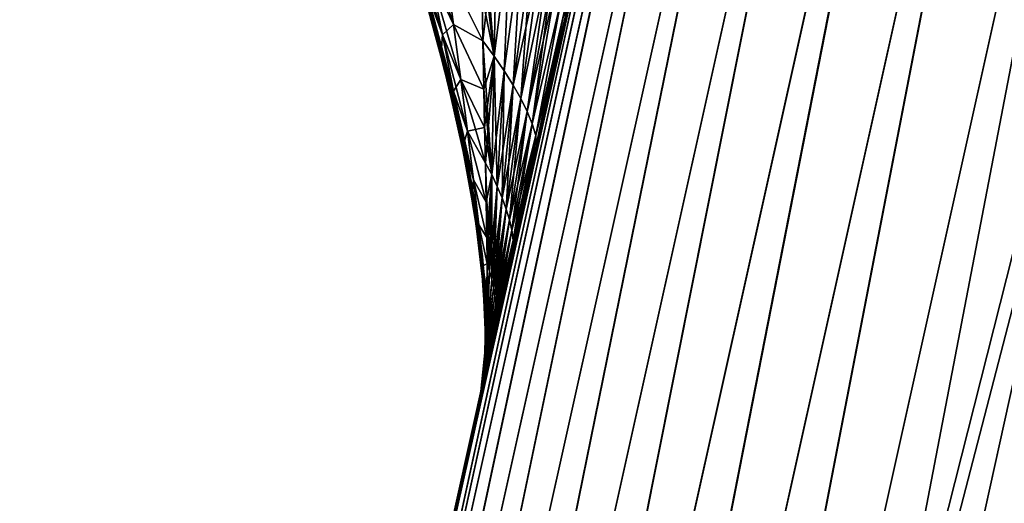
# Model space of a CAD drawing. Header units: metres. Extents: x 59 to 135, y -85 to 115.
# Tile 237 of 256: x 123.63 to 127.33, y 90.63 to 92.44. Entities that reach past the tile are written whole.
import ezdxf

# ---------------------------------------------------------------- set-up
doc = ezdxf.new("R2010")
doc.units = ezdxf.units.M
doc.layers.add('solid_20_404_502_XXX', color=7, linetype='CONTINUOUS')

msp = doc.modelspace()

# ---------------------------------------------------------------- linework, layer by layer
at = {"layer": 'solid_20_404_502_XXX'}
for points in [[(126.605667, 95.820183, -11.622059), (123.947678, 83.0644, -13.922317), (123.763283, 83.051895, -13.585539)], [(126.487206, 95.79158, -11.258414), (126.605667, 95.820183, -11.622059), (123.763283, 83.051895, -13.585539)], [(126.789642, 95.829422, -11.95845), (124.191292, 83.058128, -14.219283), (123.947678, 83.0644, -13.922317)], [(126.605667, 95.820183, -11.622059), (126.789642, 95.829422, -11.95845), (123.947678, 83.0644, -13.922317)], [(126.789642, 95.829422, -11.95845), (127.032356, 95.818954, -12.255216), (124.191292, 83.058128, -14.219283)], [(127.032356, 95.818954, -12.255216), (124.48513, 83.033302, -14.465484), (124.191292, 83.058128, -14.219283)], [(127.032356, 95.818954, -12.255216), (127.32489, 95.789169, -12.501444), (124.48513, 83.033302, -14.465484)], [(126.487206, 95.79158, -11.258414), (123.64492, 83.021072, -13.221376), (126.438606, 95.74472, -10.880898)], [(126.487206, 95.79158, -11.258414), (123.763283, 83.051895, -13.585539), (123.64492, 83.021072, -13.221376)], [(127.32489, 95.789169, -12.501444), (124.818367, 82.990852, -14.651834), (124.48513, 83.033302, -14.465484)], [(127.32489, 95.789169, -12.501444), (127.656479, 95.741165, -12.68808), (124.818367, 82.990852, -14.651834)], [(123.64492, 83.021072, -13.221376), (126.001106, 93.843689, -11.172976), (126.438606, 95.74472, -10.880898)], [(123.75235, 83.000702, 13.593411), (126.593864, 95.769203, 11.629899), (126.475395, 95.740593, 11.266252)], [(123.75235, 83.000702, 13.593411), (123.936745, 83.013222, 13.93019), (126.593864, 95.769203, 11.629899)], [(123.936745, 83.013222, 13.93019), (126.77784, 95.77845, 11.966291), (126.593864, 95.769203, 11.629899)], [(123.936745, 83.013222, 13.93019), (124.180359, 83.006958, 14.227159), (126.77784, 95.77845, 11.966291)], [(124.180359, 83.006958, 14.227159), (127.020561, 95.768005, 12.263058), (126.77784, 95.77845, 11.966291)], [(124.180359, 83.006958, 14.227159), (124.474205, 82.982155, 14.473358), (127.020561, 95.768005, 12.263058)], [(124.474205, 82.982155, 14.473358), (127.313095, 95.738243, 12.509286), (127.020561, 95.768005, 12.263058)], [(123.63398, 82.969872, 13.229247), (126.475395, 95.740593, 11.266252), (126.426804, 95.693726, 10.888733)], [(123.63398, 82.969872, 13.229247), (123.75235, 83.000702, 13.593411), (126.475395, 95.740593, 11.266252)], [(124.474205, 82.982155, 14.473358), (124.807449, 82.939728, 14.659708), (127.313095, 95.738243, 12.509286)], [(124.807449, 82.939728, 14.659708), (127.644691, 95.690262, 12.695921), (127.313095, 95.738243, 12.509286)], [(127.656479, 95.741165, -12.68808), (125.178703, 82.932327, -14.77146), (124.818367, 82.990852, -14.651834)], [(127.656479, 95.741165, -12.68808), (128.014938, 95.676704, -12.808262), (125.178703, 82.932327, -14.77146)], [(123.63398, 82.969872, 13.229247), (126.426804, 95.693726, 10.888733), (126.001106, 93.843697, 11.172976)], [(124.807449, 82.939728, 14.659708), (125.167793, 82.881226, 14.779331), (127.644691, 95.690262, 12.695921)], [(125.167793, 82.881226, 14.779331), (128.003159, 95.625824, 12.8161), (127.644691, 95.690262, 12.695921)], [(128.014938, 95.676704, -12.808262), (128.387085, 95.598175, -12.857566), (125.178703, 82.932327, -14.77146)], [(125.167793, 82.881226, 14.779331), (125.541992, 82.809074, 14.827776), (128.003159, 95.625824, 12.8161)], [(125.178703, 82.932327, -14.77146), (128.387085, 95.598175, -12.857566), (127.792877, 93.010719, -13.256173)], [(128.003159, 95.625824, 12.8161), (125.541992, 82.809074, 14.827776), (127.792931, 93.010948, 13.256139)], [(123.63398, 82.969872, 13.229247), (126.001106, 93.843697, 11.172976), (124.367256, 86.538643, 12.295408)], [(123.64492, 83.021072, -13.221376), (124.367256, 86.538635, -12.29541), (126.001106, 93.843689, -11.172976)], [(125.554459, 91.879646, 4.873285), (124.367256, 86.538643, 12.295408), (126.001106, 93.843697, 11.172976)], [(125.963821, 93.680649, -8.002001), (126.001106, 93.843689, -11.172976), (124.367256, 86.538635, -12.29541)], [(125.574707, 91.969208, 5.10921), (125.554459, 91.879646, 4.873285), (126.001106, 93.843697, 11.172976)], [(125.683945, 92.451508, 6.176981), (125.574707, 91.969208, 5.10921), (126.001106, 93.843697, 11.172976)], [(125.91552, 93.469177, -7.751324), (125.963821, 93.680649, -8.002001), (124.367256, 86.538635, -12.29541)], [(125.818214, 93.042358, -7.174043), (125.91552, 93.469177, -7.751324), (124.367256, 86.538635, -12.29541)], [(125.79229, 92.928429, -7.001852), (125.818214, 93.042358, -7.174043), (124.367256, 86.538635, -12.29541)], [(125.178703, 82.932327, -14.77146), (127.792877, 93.010719, -13.256173), (125.552895, 82.86013, -14.819911)], [(128.552948, 92.006401, 13.410892), (127.792931, 93.010948, 13.256139), (125.541992, 82.809074, 14.827776)], [(125.552895, 82.86013, -14.819911), (127.792877, 93.010719, -13.256173), (127.464203, 86.562996, -14.24947)], [(125.683945, 92.451508, -6.176981), (125.79229, 92.928429, -7.001852), (124.367256, 86.538635, -12.29541)], [(125.368935, 92.886955, 4.829468), (125.369492, 92.705238, 4.558762), (125.417122, 92.304276, 4.121384)], [(125.427368, 92.829254, 4.969424), (125.368935, 92.886955, 4.829468), (125.417122, 92.304276, 4.121384)], [(125.26416, 92.423828, -3.343875), (125.177948, 92.606018, -2.897786), (125.130714, 92.836029, -3.17756)], [(125.235466, 92.641289, -3.667371), (125.26416, 92.423828, -3.343875), (125.130714, 92.836029, -3.17756)], [(125.371262, 92.530342, -4.28022), (125.427368, 92.829254, -4.969424), (125.373901, 92.36261, -3.993756)], [(125.427368, 92.829254, -4.969424), (125.417122, 92.304276, -4.121384), (125.373901, 92.36261, -3.993756)], [(125.476837, 92.776611, 5.104663), (125.427368, 92.829254, 4.969424), (125.417122, 92.304276, 4.121384)], [(125.427368, 92.829254, -4.969424), (125.476837, 92.776611, -5.104663), (125.417122, 92.304276, -4.121384)], [(125.186394, 92.431786, -0.695968), (125.166107, 92.508934, -0.350652), (125.089722, 92.762184, -0.403983)], [(125.113091, 92.68248, -0.801907), (125.186394, 92.431786, -0.695968), (125.089722, 92.762184, -0.403983)], [(125.22271, 92.384811, -2.609088), (125.163506, 92.546547, -2.196879), (125.104713, 92.781227, -2.439486)], [(125.177948, 92.606018, -2.897786), (125.22271, 92.384811, -2.609088), (125.104713, 92.781227, -2.439486)], [(125.476837, 92.776611, 5.104663), (125.417122, 92.304276, 4.121384), (125.454773, 92.249268, 4.254083)], [(125.476837, 92.776611, -5.104663), (125.454773, 92.249268, -4.254083), (125.417122, 92.304276, -4.121384)], [(125.518959, 92.728729, 5.234126), (125.476837, 92.776611, 5.104663), (125.454773, 92.249268, 4.254083)], [(125.476837, 92.776611, -5.104663), (125.518959, 92.728729, -5.234126), (125.454773, 92.249268, -4.254083)], [(125.518959, 92.728729, 5.234126), (125.454773, 92.249268, 4.254083), (125.487778, 92.196289, 4.389109)], [(125.518959, 92.728729, -5.234126), (125.487778, 92.196289, -4.389109), (125.454773, 92.249268, -4.254083)], [(125.555313, 92.684959, 5.357969), (125.518959, 92.728729, 5.234126), (125.487778, 92.196289, 4.389109)], [(125.518959, 92.728729, -5.234126), (125.555313, 92.684959, -5.357969), (125.487778, 92.196289, -4.389109)], [(125.218155, 92.32019, -1.946659), (125.178108, 92.457069, -1.572831), (125.113014, 92.696449, -1.774705)], [(125.163506, 92.546547, -2.196879), (125.218155, 92.32019, -1.946659), (125.113014, 92.696449, -1.774705)], [(125.113091, 92.68248, 0.801907), (125.186394, 92.431786, 0.695968), (125.142952, 92.579422, 1.191274)], [(125.166107, 92.508934, 0.350652), (125.186394, 92.431786, 0.695968), (125.113091, 92.68248, 0.801907)], [(125.210594, 92.336205, -1.033792), (125.186394, 92.431786, -0.695968), (125.113091, 92.68248, -0.801907)], [(125.142952, 92.579422, -1.191274), (125.210594, 92.336205, -1.033792), (125.113091, 92.68248, -0.801907)], [(125.369492, 92.705238, 4.558762), (125.371262, 92.530342, 4.28022), (125.417122, 92.304276, 4.121384)], [(125.555313, 92.684959, 5.357969), (125.487778, 92.196289, 4.389109), (125.516724, 92.145355, 4.526112)], [(125.555313, 92.684959, -5.357969), (125.5868, 92.644882, -5.476456), (125.487778, 92.196289, -4.389109)], [(125.5868, 92.644882, 5.476456), (125.555313, 92.684959, 5.357969), (125.516724, 92.145355, 4.526112)], [(125.177948, 92.606018, 2.897786), (125.26416, 92.423828, 3.343875), (125.235466, 92.641289, 3.667371)], [(125.235466, 92.641289, 3.667371), (125.373901, 92.36261, 3.993756), (125.371262, 92.530342, 4.28022)], [(125.235466, 92.641289, 3.667371), (125.26416, 92.423828, 3.343875), (125.373901, 92.36261, 3.993756)], [(125.235466, 92.641289, -3.667371), (125.371262, 92.530342, -4.28022), (125.373901, 92.36261, -3.993756)], [(125.235466, 92.641289, -3.667371), (125.373901, 92.36261, -3.993756), (125.26416, 92.423828, -3.343875)], [(125.5868, 92.644882, -5.476456), (125.516724, 92.145355, -4.526112), (125.487778, 92.196289, -4.389109)], [(125.613731, 92.608253, 5.58983), (125.5868, 92.644882, 5.476456), (125.516724, 92.145355, 4.526112)], [(125.5868, 92.644882, -5.476456), (125.613731, 92.608253, -5.58983), (125.516724, 92.145355, -4.526112)], [(125.13929, 92.602058), (125.197678, 92.40152), (125.166107, 92.508934, 0.350652)], [(125.166107, 92.508934, -0.350652), (125.197678, 92.40152), (125.13929, 92.602058)], [(125.163506, 92.546547, 2.196879), (125.22271, 92.384811, 2.609088), (125.177948, 92.606018, 2.897786)], [(125.177948, 92.606018, 2.897786), (125.22271, 92.384811, 2.609088), (125.26416, 92.423828, 3.343875)], [(125.291534, 92.217377, -3.010329), (125.22271, 92.384811, -2.609088), (125.177948, 92.606018, -2.897786)], [(125.26416, 92.423828, -3.343875), (125.291534, 92.217377, -3.010329), (125.177948, 92.606018, -2.897786)], [(125.613731, 92.608253, 5.58983), (125.516724, 92.145355, 4.526112), (125.541229, 92.096611, 4.665307)], [(125.613731, 92.608253, -5.58983), (125.541229, 92.096611, -4.665307), (125.516724, 92.145355, -4.526112)], [(125.630981, 92.582878, 5.671913), (125.613731, 92.608253, 5.58983), (125.541229, 92.096611, 4.665307)], [(125.613731, 92.608253, -5.58983), (125.630981, 92.582878, -5.671913), (125.541229, 92.096611, -4.665307)], [(125.142952, 92.579422, 1.191274), (125.210594, 92.336205, 1.033792), (125.178108, 92.457069, 1.572831)], [(125.186394, 92.431786, 0.695968), (125.210594, 92.336205, 1.033792), (125.142952, 92.579422, 1.191274)], [(125.237862, 92.225426, -1.364792), (125.210594, 92.336205, -1.033792), (125.142952, 92.579422, -1.191274)], [(125.178108, 92.457069, -1.572831), (125.237862, 92.225426, -1.364792), (125.142952, 92.579422, -1.191274)], [(125.630981, 92.582878, 5.671913), (125.541229, 92.096611, 4.665307), (125.560097, 92.0504, 4.807407)], [(125.630981, 92.582878, -5.671913), (125.645691, 92.559288, -5.751404), (125.541229, 92.096611, -4.665307)], [(125.645691, 92.559288, 5.751404), (125.630981, 92.582878, 5.671913), (125.560097, 92.0504, 4.807407)], [(125.163506, 92.546547, 2.196879), (125.218155, 92.32019, 1.946659), (125.22271, 92.384811, 2.609088)], [(125.178108, 92.457069, 1.572831), (125.218155, 92.32019, 1.946659), (125.163506, 92.546547, 2.196879)], [(125.264168, 92.173721, -2.311637), (125.218155, 92.32019, -1.946659), (125.163506, 92.546547, -2.196879)], [(125.22271, 92.384811, -2.609088), (125.264168, 92.173721, -2.311637), (125.163506, 92.546547, -2.196879)], [(125.371262, 92.530342, 4.28022), (125.373901, 92.36261, 3.993756), (125.417122, 92.304276, 4.121384)], [(125.645691, 92.559288, -5.751404), (125.560097, 92.0504, -4.807407), (125.541229, 92.096611, -4.665307)], [(125.668121, 92.51712, 5.902637), (125.645691, 92.559288, 5.751404), (125.560097, 92.0504, 4.807407)], [(125.645691, 92.559288, -5.751404), (125.668121, 92.51712, -5.902637), (125.560097, 92.0504, -4.807407)], [(125.166107, 92.508934, 0.350652), (125.235916, 92.25782, 0.295668), (125.186394, 92.431786, 0.695968)], [(125.197678, 92.40152), (125.235916, 92.25782, 0.295668), (125.166107, 92.508934, 0.350652)], [(125.166107, 92.508934, -0.350652), (125.235916, 92.25782, -0.295668), (125.197678, 92.40152)], [(125.252434, 92.185524, -0.586848), (125.235916, 92.25782, -0.295668), (125.166107, 92.508934, -0.350652)], [(125.186394, 92.431786, -0.695968), (125.252434, 92.185524, -0.586848), (125.166107, 92.508934, -0.350652)], [(125.668121, 92.51712, 5.902637), (125.560097, 92.0504, 4.807407), (125.572685, 92.006897, 4.952792)], [(125.668121, 92.51712, -5.902637), (125.572685, 92.006897, -4.952792), (125.560097, 92.0504, -4.807407)], [(125.682159, 92.481049, 6.043654), (125.668121, 92.51712, 5.902637), (125.572685, 92.006897, 4.952792)], [(125.668121, 92.51712, -5.902637), (125.682159, 92.481049, -6.043654), (125.572685, 92.006897, -4.952792)], [(125.178108, 92.457069, 1.572831), (125.237862, 92.225426, 1.364792), (125.218155, 92.32019, 1.946659)], [(125.210594, 92.336205, 1.033792), (125.237862, 92.225426, 1.364792), (125.178108, 92.457069, 1.572831)], [(125.267929, 92.103233, -1.689063), (125.237862, 92.225426, -1.364792), (125.178108, 92.457069, -1.572831)], [(125.218155, 92.32019, -1.946659), (125.267929, 92.103233, -1.689063), (125.178108, 92.457069, -1.572831)], [(125.682159, 92.481049, 6.043654), (125.572685, 92.006897, 4.952792), (125.574707, 91.969208, 5.10921)], [(125.682159, 92.481049, -6.043654), (125.683945, 92.451508, -6.176981), (125.572685, 92.006897, -4.952792)], [(125.682159, 92.481049, 6.043654), (125.574707, 91.969208, 5.10921), (125.683945, 92.451508, 6.176981)], [(125.574707, 91.969208, -5.10921), (125.683945, 92.451508, -6.176981), (124.367256, 86.538635, -12.29541)], [(125.186394, 92.431786, 0.695968), (125.252434, 92.185524, 0.586848), (125.210594, 92.336205, 1.033792)], [(125.235916, 92.25782, 0.295668), (125.252434, 92.185524, 0.586848), (125.186394, 92.431786, 0.695968)], [(125.270782, 92.099503, -0.871725), (125.252434, 92.185524, -0.586848), (125.186394, 92.431786, -0.695968)], [(125.210594, 92.336205, -1.033792), (125.270782, 92.099503, -0.871725), (125.186394, 92.431786, -0.695968)], [(125.22271, 92.384811, 2.609088), (125.291534, 92.217377, 3.010329), (125.26416, 92.423828, 3.343875)], [(125.26416, 92.423828, 3.343875), (125.377502, 92.180237, 3.656551), (125.373901, 92.36261, 3.993756)], [(125.26416, 92.423828, 3.343875), (125.291534, 92.217377, 3.010329), (125.377502, 92.180237, 3.656551)], [(125.26416, 92.423828, -3.343875), (125.373901, 92.36261, -3.993756), (125.377502, 92.180237, -3.656551)], [(125.26416, 92.423828, -3.343875), (125.377502, 92.180237, -3.656551), (125.291534, 92.217377, -3.010329)], [(125.572685, 92.006897, -4.952792), (125.683945, 92.451508, -6.176981), (125.574707, 91.969208, -5.10921)], [(125.197678, 92.40152), (125.248543, 92.211639), (125.235916, 92.25782, 0.295668)], [(125.235916, 92.25782, -0.295668), (125.248543, 92.211639), (125.197678, 92.40152)], [(125.218155, 92.32019, 1.946659), (125.264168, 92.173721, 2.311637), (125.22271, 92.384811, 2.609088)], [(125.22271, 92.384811, 2.609088), (125.264168, 92.173721, 2.311637), (125.291534, 92.217377, 3.010329)], [(125.316864, 92.022766, -2.666936), (125.264168, 92.173721, -2.311637), (125.22271, 92.384811, -2.609088)], [(125.291534, 92.217377, -3.010329), (125.316864, 92.022766, -2.666936), (125.22271, 92.384811, -2.609088)], [(125.373901, 92.36261, 3.993756), (125.377502, 92.180237, 3.656551), (125.407715, 91.860146, 3.185953)], [(125.417122, 92.304276, 4.121384), (125.373901, 92.36261, 3.993756), (125.407715, 91.860146, 3.185953)], [(125.377502, 92.180237, -3.656551), (125.373901, 92.36261, -3.993756), (125.417122, 92.304276, -4.121384)], [(125.210594, 92.336205, 1.033792), (125.270782, 92.099503, 0.871725), (125.237862, 92.225426, 1.364792)], [(125.252434, 92.185524, 0.586848), (125.270782, 92.099503, 0.871725), (125.210594, 92.336205, 1.033792)], [(125.290421, 92.002167, -1.150864), (125.270782, 92.099503, -0.871725), (125.210594, 92.336205, -1.033792)], [(125.237862, 92.225426, -1.364792), (125.290421, 92.002167, -1.150864), (125.210594, 92.336205, -1.033792)], [(125.218155, 92.32019, 1.946659), (125.267929, 92.103233, 1.689063), (125.264168, 92.173721, 2.311637)], [(125.237862, 92.225426, 1.364792), (125.267929, 92.103233, 1.689063), (125.218155, 92.32019, 1.946659)], [(125.301628, 91.973579, -2.005669), (125.267929, 92.103233, -1.689063), (125.218155, 92.32019, -1.946659)], [(125.264168, 92.173721, -2.311637), (125.301628, 91.973579, -2.005669), (125.218155, 92.32019, -1.946659)], [(125.380638, 92.036682, -3.368526), (125.377502, 92.180237, -3.656551), (125.417122, 92.304276, -4.121384)], [(125.380638, 92.036682, -3.368526), (125.417122, 92.304276, -4.121384), (125.383636, 91.902519, -3.077768)], [(125.417122, 92.304276, -4.121384), (125.407715, 91.860146, -3.185953), (125.383636, 91.902519, -3.077768)], [(125.417122, 92.304276, 4.121384), (125.407715, 91.860146, 3.185953), (125.428444, 91.815628, 3.288509)], [(125.417122, 92.304276, -4.121384), (125.454773, 92.249268, -4.254083), (125.407715, 91.860146, -3.185953)], [(125.454773, 92.249268, 4.254083), (125.417122, 92.304276, 4.121384), (125.428444, 91.815628, 3.288509)], [(125.235916, 92.25782, 0.295668), (125.295555, 92.008926, 0.239151), (125.252434, 92.185524, 0.586848)], [(125.248543, 92.211639), (125.295555, 92.008926, 0.239151), (125.235916, 92.25782, 0.295668)], [(125.235916, 92.25782, -0.295668), (125.295555, 92.008926, -0.239151), (125.248543, 92.211639)], [(125.307594, 91.944031, -0.474743), (125.295555, 92.008926, -0.239151), (125.235916, 92.25782, -0.295668)], [(125.252434, 92.185524, -0.586848), (125.307594, 91.944031, -0.474743), (125.235916, 92.25782, -0.295668)], [(125.454773, 92.249268, -4.254083), (125.428444, 91.815628, -3.288509), (125.407715, 91.860146, -3.185953)], [(125.454773, 92.249268, 4.254083), (125.428444, 91.815628, 3.288509), (125.446274, 91.772415, 3.392865)], [(125.454773, 92.249268, -4.254083), (125.487778, 92.196289, -4.389109), (125.428444, 91.815628, -3.288509)], [(125.487778, 92.196289, 4.389109), (125.454773, 92.249268, 4.254083), (125.446274, 91.772415, 3.392865)], [(125.237862, 92.225426, 1.364792), (125.290421, 92.002167, 1.150864), (125.267929, 92.103233, 1.689063)], [(125.270782, 92.099503, 0.871725), (125.290421, 92.002167, 1.150864), (125.237862, 92.225426, 1.364792)], [(125.311195, 91.896362, -1.424354), (125.290421, 92.002167, -1.150864), (125.237862, 92.225426, -1.364792)], [(125.267929, 92.103233, -1.689063), (125.311195, 91.896362, -1.424354), (125.237862, 92.225426, -1.364792)], [(125.248543, 92.211639), (125.291168, 92.032112), (125.295555, 92.008926, 0.239151)], [(125.295555, 92.008926, -0.239151), (125.291168, 92.032112), (125.248543, 92.211639)], [(125.264168, 92.173721, 2.311637), (125.316864, 92.022766, 2.666936), (125.291534, 92.217377, 3.010329)], [(125.291534, 92.217377, 3.010329), (125.380638, 92.036682, 3.368526), (125.377502, 92.180237, 3.656551)], [(125.291534, 92.217377, 3.010329), (125.316864, 92.022766, 2.666936), (125.380638, 92.036682, 3.368526)], [(125.291534, 92.217377, -3.010329), (125.380638, 92.036682, -3.368526), (125.383636, 91.902519, -3.077768)], [(125.291534, 92.217377, -3.010329), (125.383636, 91.902519, -3.077768), (125.316864, 92.022766, -2.666936)], [(125.291534, 92.217377, -3.010329), (125.377502, 92.180237, -3.656551), (125.380638, 92.036682, -3.368526)], [(125.487778, 92.196289, -4.389109), (125.446274, 91.772415, -3.392865), (125.428444, 91.815628, -3.288509)], [(125.487778, 92.196289, 4.389109), (125.446274, 91.772415, 3.392865), (125.461548, 91.73053, 3.498759)], [(125.487778, 92.196289, -4.389109), (125.516724, 92.145355, -4.526112), (125.446274, 91.772415, -3.392865)], [(125.516724, 92.145355, 4.526112), (125.487778, 92.196289, 4.389109), (125.461548, 91.73053, 3.498759)], [(125.252434, 92.185524, 0.586848), (125.307594, 91.944031, 0.474743), (125.270782, 92.099503, 0.871725)], [(125.295555, 92.008926, 0.239151), (125.307594, 91.944031, 0.474743), (125.252434, 92.185524, 0.586848)], [(125.320107, 91.869843, -0.705302), (125.307594, 91.944031, -0.474743), (125.252434, 92.185524, -0.586848)], [(125.270782, 92.099503, -0.871725), (125.320107, 91.869843, -0.705302), (125.252434, 92.185524, -0.586848)], [(125.264168, 92.173721, 2.311637), (125.301628, 91.973579, 2.005669), (125.316864, 92.022766, 2.666936)], [(125.267929, 92.103233, 1.689063), (125.301628, 91.973579, 2.005669), (125.264168, 92.173721, 2.311637)], [(125.339523, 91.840546, -2.313927), (125.301628, 91.973579, -2.005669), (125.264168, 92.173721, -2.311637)], [(125.316864, 92.022766, -2.666936), (125.339523, 91.840546, -2.313927), (125.264168, 92.173721, -2.311637)], [(125.377502, 92.180237, 3.656551), (125.380638, 92.036682, 3.368526), (125.407715, 91.860146, 3.185953)], [(125.516724, 92.145355, -4.526112), (125.461548, 91.73053, -3.498759), (125.446274, 91.772415, -3.392865)], [(125.516724, 92.145355, 4.526112), (125.461548, 91.73053, 3.498759), (125.474045, 91.690079, 3.606355)], [(125.516724, 92.145355, -4.526112), (125.541229, 92.096611, -4.665307), (125.461548, 91.73053, -3.498759)], [(125.541229, 92.096611, 4.665307), (125.516724, 92.145355, 4.526112), (125.474045, 91.690079, 3.606355)], [(125.267929, 92.103233, 1.689063), (125.311195, 91.896362, 1.424354), (125.301628, 91.973579, 2.005669)], [(125.290421, 92.002167, 1.150864), (125.311195, 91.896362, 1.424354), (125.267929, 92.103233, 1.689063)], [(125.333748, 91.78508, -1.691421), (125.311195, 91.896362, -1.424354), (125.267929, 92.103233, -1.689063)], [(125.301628, 91.973579, -2.005669), (125.333748, 91.78508, -1.691421), (125.267929, 92.103233, -1.689063)], [(125.270782, 92.099503, 0.871725), (125.320107, 91.869843, 0.705302), (125.290421, 92.002167, 1.150864)], [(125.307594, 91.944031, 0.474743), (125.320107, 91.869843, 0.705302), (125.270782, 92.099503, 0.871725)], [(125.332741, 91.787979, -0.931279), (125.320107, 91.869843, -0.705302), (125.270782, 92.099503, -0.871725)], [(125.290421, 92.002167, -1.150864), (125.332741, 91.787979, -0.931279), (125.270782, 92.099503, -0.871725)], [(125.541229, 92.096611, -4.665307), (125.474045, 91.690079, -3.606355), (125.461548, 91.73053, -3.498759)], [(125.541229, 92.096611, 4.665307), (125.474045, 91.690079, 3.606355), (125.483047, 91.651253, 3.716199)], [(125.541229, 92.096611, -4.665307), (125.560097, 92.0504, -4.807407), (125.474045, 91.690079, -3.606355)], [(125.560097, 92.0504, 4.807407), (125.541229, 92.096611, 4.665307), (125.483047, 91.651253, 3.716199)], [(125.560097, 92.0504, -4.807407), (125.483047, 91.651253, -3.716199), (125.474045, 91.690079, -3.606355)], [(125.560097, 92.0504, 4.807407), (125.483047, 91.651253, 3.716199), (125.48819, 91.614166, 3.828583)], [(125.560097, 92.0504, -4.807407), (125.572685, 92.006897, -4.952792), (125.483047, 91.651253, -3.716199)], [(125.572685, 92.006897, 4.952792), (125.560097, 92.0504, 4.807407), (125.48819, 91.614166, 3.828583)], [(125.291168, 92.032112), (125.325485, 91.862671), (125.295555, 92.008926, 0.239151)], [(125.342361, 91.763237, -0.181165), (125.325485, 91.862671), (125.291168, 92.032112)], [(125.295555, 92.008926, -0.239151), (125.342361, 91.763237, -0.181165), (125.291168, 92.032112)], [(125.295555, 92.008926, 0.239151), (125.342361, 91.763237, 0.181165), (125.307594, 91.944031, 0.474743)], [(125.325485, 91.862671), (125.342361, 91.763237, 0.181165), (125.295555, 92.008926, 0.239151)], [(125.349785, 91.709023, -0.359751), (125.342361, 91.763237, -0.181165), (125.295555, 92.008926, -0.239151)], [(125.307594, 91.944031, -0.474743), (125.349785, 91.709023, -0.359751), (125.295555, 92.008926, -0.239151)], [(125.301628, 91.973579, 2.005669), (125.339523, 91.840546, 2.313927), (125.316864, 92.022766, 2.666936)], [(125.316864, 92.022766, 2.666936), (125.383636, 91.902519, 3.077768), (125.380638, 92.036682, 3.368526)], [(125.316864, 92.022766, 2.666936), (125.386757, 91.755997, 2.731473), (125.383636, 91.902519, 3.077768)], [(125.316864, 92.022766, 2.666936), (125.339523, 91.840546, 2.313927), (125.386757, 91.755997, 2.731473)], [(125.316864, 92.022766, -2.666936), (125.383636, 91.902519, -3.077768), (125.386757, 91.755997, -2.731473)], [(125.316864, 92.022766, -2.666936), (125.386757, 91.755997, -2.731473), (125.339523, 91.840546, -2.313927)], [(125.380638, 92.036682, 3.368526), (125.383636, 91.902519, 3.077768), (125.407715, 91.860146, 3.185953)], [(125.290421, 92.002167, 1.150864), (125.332741, 91.787979, 0.931279), (125.311195, 91.896362, 1.424354)], [(125.320107, 91.869843, 0.705302), (125.332741, 91.787979, 0.931279), (125.290421, 92.002167, 1.150864)], [(125.345428, 91.700363, -1.15274), (125.332741, 91.787979, -0.931279), (125.290421, 92.002167, -1.150864)], [(125.311195, 91.896362, -1.424354), (125.345428, 91.700363, -1.15274), (125.290421, 92.002167, -1.150864)], [(125.301628, 91.973579, 2.005669), (125.333748, 91.78508, 1.691421), (125.339523, 91.840546, 2.313927)], [(125.311195, 91.896362, 1.424354), (125.333748, 91.78508, 1.691421), (125.301628, 91.973579, 2.005669)], [(125.358543, 91.671379, -1.951503), (125.333748, 91.78508, -1.691421), (125.301628, 91.973579, -2.005669)], [(125.339523, 91.840546, -2.313927), (125.358543, 91.671379, -1.951503), (125.301628, 91.973579, -2.005669)], [(125.572685, 92.006897, -4.952792), (125.48819, 91.614166, -3.828583), (125.483047, 91.651253, -3.716199)], [(125.572685, 92.006897, 4.952792), (125.486969, 91.580795, 3.950648), (125.554459, 91.879646, 4.873285)], [(125.572685, 92.006897, 4.952792), (125.48819, 91.614166, 3.828583), (125.486969, 91.580795, 3.950648)], [(125.572685, 92.006897, -4.952792), (125.574707, 91.969208, -5.10921), (125.48819, 91.614166, -3.828583)], [(127.464615, 86.565102, 14.249146), (128.552948, 92.006401, 13.410892), (125.541992, 82.809074, 14.827776)], [(125.572685, 92.006897, 4.952792), (125.554459, 91.879646, 4.873285), (125.574707, 91.969208, 5.10921)], [(125.554459, 91.879646, -4.873285), (125.574707, 91.969208, -5.10921), (124.367256, 86.538635, -12.29541)], [(125.307594, 91.944031, 0.474743), (125.349785, 91.709023, 0.359751), (125.320107, 91.869843, 0.705302)], [(125.342361, 91.763237, 0.181165), (125.349785, 91.709023, 0.359751), (125.307594, 91.944031, 0.474743)], [(125.356888, 91.649178, -0.534634), (125.349785, 91.709023, -0.359751), (125.307594, 91.944031, -0.474743)], [(125.320107, 91.869843, -0.705302), (125.356888, 91.649178, -0.534634), (125.307594, 91.944031, -0.474743)], [(125.48819, 91.614166, -3.828583), (125.574707, 91.969208, -5.10921), (125.554459, 91.879646, -4.873285)], [(125.383636, 91.902519, 3.077768), (125.386757, 91.755997, 2.731473), (125.399681, 91.497383, 2.186605)], [(125.407715, 91.860146, 3.185953), (125.383636, 91.902519, 3.077768), (125.399681, 91.497383, 2.186605)], [(125.386757, 91.755997, -2.731473), (125.383636, 91.902519, -3.077768), (125.407715, 91.860146, -3.185953)], [(125.554459, 91.879646, 4.873285), (124.367256, 86.538635, -12.29541), (124.367256, 86.538643, 12.295408)], [(125.554459, 91.879646, 4.873285), (125.486969, 91.580795, 3.950648), (124.367256, 86.538635, -12.29541)], [(125.486969, 91.580795, -3.950648), (125.554459, 91.879646, -4.873285), (124.367256, 86.538635, -12.29541)], [(125.311195, 91.896362, 1.424354), (125.345428, 91.700363, 1.15274), (125.333748, 91.78508, 1.691421)], [(125.332741, 91.787979, 0.931279), (125.345428, 91.700363, 1.15274), (125.311195, 91.896362, 1.424354)], [(125.358627, 91.609032, -1.369056), (125.345428, 91.700363, -1.15274), (125.311195, 91.896362, -1.424354)], [(125.333748, 91.78508, -1.691421), (125.358627, 91.609032, -1.369056), (125.311195, 91.896362, -1.424354)], [(125.320107, 91.869843, 0.705302), (125.356888, 91.649178, 0.534634), (125.332741, 91.787979, 0.931279)], [(125.349785, 91.709023, 0.359751), (125.356888, 91.649178, 0.534634), (125.320107, 91.869843, 0.705302)], [(125.363487, 91.584671, -0.706137), (125.356888, 91.649178, -0.534634), (125.320107, 91.869843, -0.705302)], [(125.332741, 91.787979, -0.931279), (125.363487, 91.584671, -0.706137), (125.320107, 91.869843, -0.705302)], [(125.325485, 91.862671), (125.352287, 91.702766), (125.342361, 91.763237, 0.181165)], [(125.342361, 91.763237, -0.181165), (125.352287, 91.702766), (125.325485, 91.862671)], [(125.389107, 91.622993, -2.384598), (125.386757, 91.755997, -2.731473), (125.407715, 91.860146, -3.185953)], [(125.389107, 91.622993, -2.384598), (125.407715, 91.860146, -3.185953), (125.390198, 91.525467, -2.104834)], [(125.407715, 91.860146, -3.185953), (125.399681, 91.497383, -2.186605), (125.390198, 91.525467, -2.104834)], [(125.407715, 91.860146, 3.185953), (125.399681, 91.497383, 2.186605), (125.407494, 91.465683, 2.257105)], [(125.407715, 91.860146, -3.185953), (125.428444, 91.815628, -3.288509), (125.399681, 91.497383, -2.186605)], [(125.428444, 91.815628, 3.288509), (125.407715, 91.860146, 3.185953), (125.407494, 91.465683, 2.257105)], [(125.48819, 91.614166, -3.828583), (125.554459, 91.879646, -4.873285), (125.486969, 91.580795, -3.950648)], [(125.333748, 91.78508, 1.691421), (125.358543, 91.671379, 1.951503), (125.339523, 91.840546, 2.313927)], [(125.339523, 91.840546, 2.313927), (125.389107, 91.622993, 2.384598), (125.386757, 91.755997, 2.731473)], [(125.339523, 91.840546, 2.313927), (125.358543, 91.671379, 1.951503), (125.389107, 91.622993, 2.384598)], [(125.339523, 91.840546, -2.313927), (125.386757, 91.755997, -2.731473), (125.389107, 91.622993, -2.384598)], [(125.339523, 91.840546, -2.313927), (125.389107, 91.622993, -2.384598), (125.358543, 91.671379, -1.951503)], [(125.332741, 91.787979, 0.931279), (125.363487, 91.584671, 0.706137), (125.345428, 91.700363, 1.15274)], [(125.356888, 91.649178, 0.534634), (125.363487, 91.584671, 0.706137), (125.332741, 91.787979, 0.931279)], [(125.36956, 91.516678, -0.874292), (125.363487, 91.584671, -0.706137), (125.332741, 91.787979, -0.931279)], [(125.345428, 91.700363, -1.15274), (125.36956, 91.516678, -0.874292), (125.332741, 91.787979, -0.931279)], [(125.428444, 91.815628, -3.288509), (125.407494, 91.465683, -2.257105), (125.399681, 91.497383, -2.186605)], [(125.428444, 91.815628, 3.288509), (125.407494, 91.465683, 2.257105), (125.413864, 91.434647, 2.328828)], [(125.428444, 91.815628, -3.288509), (125.446274, 91.772415, -3.392865), (125.407494, 91.465683, -2.257105)], [(125.446274, 91.772415, 3.392865), (125.428444, 91.815628, 3.288509), (125.413864, 91.434647, 2.328828)], [(125.333748, 91.78508, 1.691421), (125.358627, 91.609032, 1.369056), (125.358543, 91.671379, 1.951503)], [(125.345428, 91.700363, 1.15274), (125.358627, 91.609032, 1.369056), (125.333748, 91.78508, 1.691421)], [(125.372643, 91.516075, -1.579769), (125.358627, 91.609032, -1.369056), (125.333748, 91.78508, -1.691421)], [(125.358543, 91.671379, -1.951503), (125.372643, 91.516075, -1.579769), (125.333748, 91.78508, -1.691421)], [(125.342361, 91.763237, 0.181165), (125.3759, 91.521355, 0.121979), (125.349785, 91.709023, 0.359751)], [(125.352287, 91.702766), (125.3759, 91.521355, 0.121979), (125.342361, 91.763237, 0.181165)], [(125.342361, 91.763237, -0.181165), (125.3759, 91.521355, -0.121979), (125.352287, 91.702766)], [(125.379074, 91.48159, -0.242305), (125.3759, 91.521355, -0.121979), (125.342361, 91.763237, -0.181165)], [(125.349785, 91.709023, -0.359751), (125.379074, 91.48159, -0.242305), (125.342361, 91.763237, -0.181165)], [(125.386757, 91.755997, 2.731473), (125.389107, 91.622993, 2.384598), (125.399681, 91.497383, 2.186605)], [(125.446274, 91.772415, -3.392865), (125.413864, 91.434647, -2.328828), (125.407494, 91.465683, -2.257105)], [(125.446274, 91.772415, 3.392865), (125.413864, 91.434647, 2.328828), (125.418953, 91.404274, 2.401596)], [(125.446274, 91.772415, -3.392865), (125.461548, 91.73053, -3.498759), (125.413864, 91.434647, -2.328828)], [(125.461548, 91.73053, 3.498759), (125.446274, 91.772415, 3.392865), (125.418953, 91.404274, 2.401596)], [(125.461548, 91.73053, -3.498759), (125.418953, 91.404274, -2.401596), (125.413864, 91.434647, -2.328828)], [(125.461548, 91.73053, 3.498759), (125.418953, 91.404274, 2.401596), (125.422646, 91.374634, 2.475522)], [(125.461548, 91.73053, -3.498759), (125.474045, 91.690079, -3.606355), (125.418953, 91.404274, -2.401596)], [(125.474045, 91.690079, 3.606355), (125.461548, 91.73053, 3.498759), (125.422646, 91.374634, 2.475522)], [(125.345428, 91.700363, 1.15274), (125.36956, 91.516678, 0.874292), (125.358627, 91.609032, 1.369056)], [(125.363487, 91.584671, 0.706137), (125.36956, 91.516678, 0.874292), (125.345428, 91.700363, 1.15274)], [(125.375374, 91.446419, -1.038607), (125.36956, 91.516678, -0.874292), (125.345428, 91.700363, -1.15274)], [(125.358627, 91.609032, -1.369056), (125.375374, 91.446419, -1.038607), (125.345428, 91.700363, -1.15274)], [(125.349785, 91.709023, 0.359751), (125.379074, 91.48159, 0.242305), (125.356888, 91.649178, 0.534634)], [(125.3759, 91.521355, 0.121979), (125.379074, 91.48159, 0.242305), (125.349785, 91.709023, 0.359751)], [(125.3815, 91.438889, -0.360213), (125.379074, 91.48159, -0.242305), (125.349785, 91.709023, -0.359751)], [(125.356888, 91.649178, -0.534634), (125.3815, 91.438889, -0.360213), (125.349785, 91.709023, -0.359751)], [(125.352287, 91.702766), (125.372635, 91.552467), (125.3759, 91.521355, 0.121979)], [(125.3759, 91.521355, -0.121979), (125.372635, 91.552467), (125.352287, 91.702766)], [(125.474045, 91.690079, -3.606355), (125.422646, 91.374634, -2.475522), (125.418953, 91.404274, -2.401596)], [(125.474045, 91.690079, 3.606355), (125.422646, 91.374634, 2.475522), (125.424629, 91.345795, 2.550973)], [(125.474045, 91.690079, -3.606355), (125.483047, 91.651253, -3.716199), (125.422646, 91.374634, -2.475522)], [(125.483047, 91.651253, 3.716199), (125.474045, 91.690079, 3.606355), (125.424629, 91.345795, 2.550973)], [(125.356888, 91.649178, 0.534634), (125.3815, 91.438889, 0.360213), (125.363487, 91.584671, 0.706137)], [(125.379074, 91.48159, 0.242305), (125.3815, 91.438889, 0.360213), (125.356888, 91.649178, 0.534634)], [(125.383133, 91.393753, -0.475908), (125.3815, 91.438889, -0.360213), (125.356888, 91.649178, -0.534634)], [(125.363487, 91.584671, -0.706137), (125.383133, 91.393753, -0.475908), (125.356888, 91.649178, -0.534634)], [(125.358543, 91.671379, 1.951503), (125.390198, 91.525467, 2.104834), (125.389107, 91.622993, 2.384598)], [(125.358543, 91.671379, 1.951503), (125.372643, 91.516075, 1.579769), (125.390198, 91.525467, 2.104834)], [(125.358627, 91.609032, 1.369056), (125.372643, 91.516075, 1.579769), (125.358543, 91.671379, 1.951503)], [(125.358543, 91.671379, -1.951503), (125.389107, 91.622993, -2.384598), (125.390198, 91.525467, -2.104834)], [(125.358543, 91.671379, -1.951503), (125.390198, 91.525467, -2.104834), (125.372643, 91.516075, -1.579769)], [(125.483047, 91.651253, -3.716199), (125.424629, 91.345795, -2.550973), (125.422646, 91.374634, -2.475522)], [(125.483047, 91.651253, 3.716199), (125.424629, 91.345795, 2.550973), (125.424728, 91.317825, 2.628147)], [(125.483047, 91.651253, -3.716199), (125.48819, 91.614166, -3.828583), (125.424629, 91.345795, -2.550973)], [(125.48819, 91.614166, 3.828583), (125.483047, 91.651253, 3.716199), (125.424728, 91.317825, 2.628147)], [(125.358627, 91.609032, 1.369056), (125.375374, 91.446419, 1.038607), (125.372643, 91.516075, 1.579769)], [(125.36956, 91.516678, 0.874292), (125.375374, 91.446419, 1.038607), (125.358627, 91.609032, 1.369056)], [(125.381134, 91.375168, -1.198718), (125.375374, 91.446419, -1.038607), (125.358627, 91.609032, -1.369056)], [(125.372643, 91.516075, -1.579769), (125.381134, 91.375168, -1.198718), (125.358627, 91.609032, -1.369056)], [(125.389107, 91.622993, 2.384598), (125.390198, 91.525467, 2.104834), (125.399681, 91.497383, 2.186605)], [(125.48819, 91.614166, 3.828583), (125.421669, 91.291115, 2.709863), (125.454147, 91.435242, 3.390486)], [(125.48819, 91.614166, 3.828583), (125.424728, 91.317825, 2.628147), (125.421669, 91.291115, 2.709863)], [(125.48819, 91.614166, -3.828583), (125.424728, 91.317825, -2.628147), (125.424629, 91.345795, -2.550973)], [(125.48819, 91.614166, -3.828583), (125.486969, 91.580795, -3.950648), (125.424728, 91.317825, -2.628147)], [(125.48819, 91.614166, 3.828583), (125.454147, 91.435242, 3.390486), (125.486969, 91.580795, 3.950648)], [(125.486969, 91.580795, 3.950648), (125.454147, 91.435242, 3.390486), (124.367256, 86.538635, -12.29541)], [(125.454147, 91.435242, -3.390486), (125.486969, 91.580795, -3.950648), (124.367256, 86.538635, -12.29541)], [(125.363487, 91.584671, 0.706137), (125.383133, 91.393753, 0.475908), (125.36956, 91.516678, 0.874292)], [(125.3815, 91.438889, 0.360213), (125.383133, 91.393753, 0.475908), (125.363487, 91.584671, 0.706137)], [(125.384018, 91.346779, -0.5894), (125.383133, 91.393753, -0.475908), (125.363487, 91.584671, -0.706137)], [(125.36956, 91.516678, -0.874292), (125.384018, 91.346779, -0.5894), (125.363487, 91.584671, -0.706137)], [(125.424728, 91.317825, -2.628147), (125.486969, 91.580795, -3.950648), (125.454147, 91.435242, -3.390486)], [(125.372635, 91.552467), (125.391365, 91.281967, 0.061696), (125.3759, 91.521355, 0.121979)], [(125.372635, 91.552467), (125.39151, 91.28054), (125.391365, 91.281967, 0.061696)], [(125.391365, 91.281967, -0.061696), (125.39151, 91.28054), (125.372635, 91.552467)], [(125.3759, 91.521355, -0.121979), (125.391365, 91.281967, -0.061696), (125.372635, 91.552467)], [(125.36956, 91.516678, 0.874292), (125.384018, 91.346779, 0.5894), (125.375374, 91.446419, 1.038607)], [(125.383133, 91.393753, 0.475908), (125.384018, 91.346779, 0.5894), (125.36956, 91.516678, 0.874292)], [(125.384346, 91.298607, -0.700344), (125.384018, 91.346779, -0.5894), (125.36956, 91.516678, -0.874292)], [(125.375374, 91.446419, -1.038607), (125.384346, 91.298607, -0.700344), (125.36956, 91.516678, -0.874292)], [(125.372643, 91.516075, 1.579769), (125.390312, 91.420654, 1.772679), (125.390198, 91.525467, 2.104834)], [(125.372643, 91.516075, -1.579769), (125.390198, 91.525467, -2.104834), (125.390312, 91.420654, -1.772679)], [(125.372643, 91.516075, 1.579769), (125.381134, 91.375168, 1.198718), (125.390312, 91.420654, 1.772679)], [(125.375374, 91.446419, 1.038607), (125.381134, 91.375168, 1.198718), (125.372643, 91.516075, 1.579769)], [(125.372643, 91.516075, -1.579769), (125.390312, 91.420654, -1.772679), (125.389076, 91.328758, -1.446594)], [(125.372643, 91.516075, -1.579769), (125.389076, 91.328758, -1.446594), (125.381134, 91.375168, -1.198718)], [(125.3759, 91.521355, 0.121979), (125.391365, 91.281967, 0.061696), (125.379074, 91.48159, 0.242305)], [(125.3908, 91.259964, -0.122562), (125.391365, 91.281967, -0.061696), (125.3759, 91.521355, -0.121979)], [(125.379074, 91.48159, -0.242305), (125.3908, 91.259964, -0.122562), (125.3759, 91.521355, -0.121979)], [(125.399681, 91.497383, -2.186605), (125.387276, 91.223091, -1.124529), (125.386307, 91.23925, -1.084856)], [(125.386688, 91.248871, -1.126499), (125.399681, 91.497383, -2.186605), (125.386307, 91.23925, -1.084856)], [(125.386688, 91.248871, -1.126499), (125.389076, 91.328758, -1.446594), (125.399681, 91.497383, -2.186605)], [(125.390198, 91.525467, 2.104834), (125.390312, 91.420654, 1.772679), (125.387276, 91.223091, 1.124529)], [(125.399681, 91.497383, 2.186605), (125.390198, 91.525467, 2.104834), (125.387276, 91.223091, 1.124529)], [(125.399681, 91.497383, 2.186605), (125.387276, 91.223091, 1.124529), (125.387711, 91.206169, 1.160909)], [(125.399681, 91.497383, -2.186605), (125.407494, 91.465683, -2.257105), (125.387276, 91.223091, -1.124529)], [(125.407494, 91.465683, 2.257105), (125.399681, 91.497383, 2.186605), (125.387711, 91.206169, 1.160909)], [(125.389076, 91.328758, -1.446594), (125.390312, 91.420654, -1.772679), (125.399681, 91.497383, -2.186605)], [(125.390312, 91.420654, -1.772679), (125.390198, 91.525467, -2.104834), (125.399681, 91.497383, -2.186605)], [(125.379074, 91.48159, 0.242305), (125.3908, 91.259964, 0.122562), (125.3815, 91.438889, 0.360213)], [(125.391365, 91.281967, 0.061696), (125.3908, 91.259964, 0.122562), (125.379074, 91.48159, 0.242305)], [(125.389687, 91.237221, -0.18221), (125.3908, 91.259964, -0.122562), (125.379074, 91.48159, -0.242305)], [(125.3815, 91.438889, -0.360213), (125.389687, 91.237221, -0.18221), (125.379074, 91.48159, -0.242305)], [(125.407494, 91.465683, -2.257105), (125.387711, 91.206169, -1.160909), (125.387276, 91.223091, -1.124529)], [(125.407494, 91.465683, 2.257105), (125.387711, 91.206169, 1.160909), (125.387718, 91.189423, 1.197901)], [(125.407494, 91.465683, -2.257105), (125.413864, 91.434647, -2.328828), (125.387711, 91.206169, -1.160909)], [(125.413864, 91.434647, 2.328828), (125.407494, 91.465683, 2.257105), (125.387718, 91.189423, 1.197901)], [(125.454147, 91.435242, 3.390486), (125.389153, 91.146652, 1.754747), (124.367256, 86.538635, -12.29541)], [(125.421669, 91.291115, -2.709863), (125.454147, 91.435242, -3.390486), (124.367256, 86.538635, -12.29541)], [(125.375374, 91.446419, 1.038607), (125.384346, 91.298607, 0.700344), (125.381134, 91.375168, 1.198718)], [(125.384018, 91.346779, 0.5894), (125.384346, 91.298607, 0.700344), (125.375374, 91.446419, 1.038607)], [(125.384254, 91.249901, -0.808483), (125.384346, 91.298607, -0.700344), (125.375374, 91.446419, -1.038607)], [(125.381134, 91.375168, -1.198718), (125.384254, 91.249901, -0.808483), (125.375374, 91.446419, -1.038607)], [(125.381134, 91.375168, 1.198718), (125.389076, 91.328758, 1.446594), (125.390312, 91.420654, 1.772679)], [(125.3815, 91.438889, 0.360213), (125.389687, 91.237221, 0.18221), (125.383133, 91.393753, 0.475908)], [(125.3908, 91.259964, 0.122562), (125.389687, 91.237221, 0.18221), (125.3815, 91.438889, 0.360213)], [(125.388069, 91.213829, -0.240745), (125.389687, 91.237221, -0.18221), (125.3815, 91.438889, -0.360213)], [(125.383133, 91.393753, -0.475908), (125.388069, 91.213829, -0.240745), (125.3815, 91.438889, -0.360213)], [(125.390312, 91.420654, 1.772679), (125.389076, 91.328758, 1.446594), (125.387276, 91.223091, 1.124529)], [(125.413864, 91.434647, 2.328828), (125.387718, 91.189423, 1.197901), (125.387321, 91.172844, 1.235417)], [(125.418953, 91.404274, 2.401596), (125.413864, 91.434647, 2.328828), (125.387321, 91.172844, 1.235417)], [(125.413864, 91.434647, -2.328828), (125.387718, 91.189423, -1.197901), (125.387711, 91.206169, -1.160909)], [(125.413864, 91.434647, -2.328828), (125.418953, 91.404274, -2.401596), (125.387718, 91.189423, -1.197901)], [(125.454147, 91.435242, 3.390486), (125.421669, 91.291115, 2.709863), (125.389153, 91.146652, 1.754747)], [(125.424728, 91.317825, -2.628147), (125.454147, 91.435242, -3.390486), (125.421669, 91.291115, -2.709863)], [(125.383133, 91.393753, 0.475908), (125.388069, 91.213829, 0.240745), (125.384018, 91.346779, 0.5894)], [(125.389687, 91.237221, 0.18221), (125.388069, 91.213829, 0.240745), (125.383133, 91.393753, 0.475908)], [(125.385986, 91.189888, -0.29817), (125.388069, 91.213829, -0.240745), (125.383133, 91.393753, -0.475908)], [(125.384018, 91.346779, -0.5894), (125.385986, 91.189888, -0.29817), (125.383133, 91.393753, -0.475908)], [(125.418953, 91.404274, 2.401596), (125.387321, 91.172844, 1.235417), (125.386513, 91.156464, 1.273511)], [(125.422646, 91.374634, 2.475522), (125.418953, 91.404274, 2.401596), (125.386513, 91.156464, 1.273511)], [(125.418953, 91.404274, -2.401596), (125.387321, 91.172844, -1.235417), (125.387718, 91.189423, -1.197901)], [(125.418953, 91.404274, -2.401596), (125.422646, 91.374634, -2.475522), (125.387321, 91.172844, -1.235417)], [(125.381134, 91.375168, 1.198718), (125.386688, 91.248871, 1.126499), (125.389076, 91.328758, 1.446594)], [(125.381134, 91.375168, 1.198718), (125.384254, 91.249901, 0.808483), (125.386688, 91.248871, 1.126499)], [(125.384346, 91.298607, 0.700344), (125.384254, 91.249901, 0.808483), (125.381134, 91.375168, 1.198718)], [(125.381134, 91.375168, -1.198718), (125.386688, 91.248871, -1.126499), (125.386307, 91.23925, -1.084856)], [(125.381134, 91.375168, -1.198718), (125.386307, 91.23925, -1.084856), (125.384254, 91.249901, -0.808483)], [(125.381134, 91.375168, -1.198718), (125.389076, 91.328758, -1.446594), (125.386688, 91.248871, -1.126499)], [(125.424629, 91.345795, 2.550973), (125.385201, 91.140297, 1.31237), (125.383347, 91.124352, 1.352093)], [(125.424728, 91.317825, 2.628147), (125.424629, 91.345795, 2.550973), (125.383347, 91.124352, 1.352093)], [(125.38353, 91.165512, -0.354315), (125.385986, 91.189888, -0.29817), (125.384018, 91.346779, -0.5894)], [(125.384346, 91.298607, -0.700344), (125.38353, 91.165512, -0.354315), (125.384018, 91.346779, -0.5894)], [(125.384018, 91.346779, 0.5894), (125.385986, 91.189888, 0.29817), (125.384346, 91.298607, 0.700344)], [(125.388069, 91.213829, 0.240745), (125.385986, 91.189888, 0.29817), (125.384018, 91.346779, 0.5894)], [(125.422646, 91.374634, 2.475522), (125.386513, 91.156464, 1.273511), (125.385201, 91.140297, 1.31237)], [(125.424629, 91.345795, 2.550973), (125.422646, 91.374634, 2.475522), (125.385201, 91.140297, 1.31237)], [(125.424629, 91.345795, -2.550973), (125.385201, 91.140297, -1.31237), (125.386513, 91.156464, -1.273511)], [(125.424629, 91.345795, -2.550973), (125.424728, 91.317825, -2.628147), (125.385201, 91.140297, -1.31237)], [(125.422646, 91.374634, -2.475522), (125.386513, 91.156464, -1.273511), (125.387321, 91.172844, -1.235417)], [(125.422646, 91.374634, -2.475522), (125.424629, 91.345795, -2.550973), (125.386513, 91.156464, -1.273511)], [(126.981277, 82.877136, 14.790494), (128.628555, 91.347153, 13.484961), (127.464615, 86.565102, 14.249146)], [(128.822052, 91.295692, 13.409466), (128.628555, 91.347153, 13.484961), (126.981277, 82.877136, 14.790494)], [(128.628616, 91.34745, -13.484914), (126.981361, 82.877625, -14.790418), (127.464203, 86.562996, -14.24947)], [(127.175964, 82.830467, -14.714931), (126.981361, 82.877625, -14.790418), (128.628616, 91.34745, -13.484914)], [(128.822113, 91.295998, -13.40942), (127.175964, 82.830467, -14.714931), (128.628616, 91.34745, -13.484914)], [(125.424728, 91.317825, 2.628147), (125.380547, 91.108406, 1.391025), (125.389153, 91.146652, 1.754747)], [(125.424728, 91.317825, 2.628147), (125.383347, 91.124352, 1.352093), (125.380547, 91.108406, 1.391025)], [(125.424728, 91.317825, -2.628147), (125.421669, 91.291115, -2.709863), (125.383347, 91.124352, -1.352093)], [(125.424728, 91.317825, -2.628147), (125.383347, 91.124352, -1.352093), (125.385201, 91.140297, -1.31237)], [(125.389076, 91.328758, 1.446594), (125.386688, 91.248871, 1.126499), (125.387276, 91.223091, 1.124529)], [(125.424728, 91.317825, 2.628147), (125.389153, 91.146652, 1.754747), (125.421669, 91.291115, 2.709863)], [(125.389153, 91.146652, -1.754747), (125.421669, 91.291115, -2.709863), (124.367256, 86.538635, -12.29541)], [(125.391365, 91.281967, 0.061696), (125.366325, 91.045166), (125.3908, 91.259964, 0.122562)], [(125.39151, 91.28054), (125.366325, 91.045166), (125.391365, 91.281967, 0.061696)], [(125.391365, 91.281967, -0.061696), (125.366325, 91.045166), (125.39151, 91.28054)], [(125.3908, 91.259964, -0.122562), (125.366325, 91.045166), (125.391365, 91.281967, -0.061696)], [(125.380806, 91.140816, -0.409048), (125.38353, 91.165512, -0.354315), (125.384346, 91.298607, -0.700344)], [(125.384254, 91.249901, -0.808483), (125.380806, 91.140816, -0.409048), (125.384346, 91.298607, -0.700344)], [(125.383347, 91.124352, -1.352093), (125.421669, 91.291115, -2.709863), (125.389153, 91.146652, -1.754747)], [(125.384346, 91.298607, 0.700344), (125.38353, 91.165512, 0.354315), (125.384254, 91.249901, 0.808483)], [(125.385986, 91.189888, 0.29817), (125.38353, 91.165512, 0.354315), (125.384346, 91.298607, 0.700344)], [(127.175873, 82.829979, 14.715007), (128.822052, 91.295692, 13.409466), (126.981277, 82.877136, 14.790494)], [(128.987228, 91.242416, 13.284274), (128.822052, 91.295692, 13.409466), (127.175873, 82.829979, 14.715007)], [(127.34227, 82.780815, -14.589751), (127.175964, 82.830467, -14.714931), (128.822113, 91.295998, -13.40942)], [(125.3908, 91.259964, 0.122562), (125.366325, 91.045166), (125.389687, 91.237221, 0.18221)], [(125.389687, 91.237221, -0.18221), (125.366325, 91.045166), (125.3908, 91.259964, -0.122562)], [(125.386307, 91.23925, 1.084856), (125.382019, 91.159721, 0.704164), (125.366325, 91.045166)], [(125.387276, 91.223091, 1.124529), (125.386307, 91.23925, 1.084856), (125.366325, 91.045166)], [(125.389687, 91.237221, 0.18221), (125.366325, 91.045166), (125.388069, 91.213829, 0.240745)], [(125.388069, 91.213829, -0.240745), (125.366325, 91.045166), (125.389687, 91.237221, -0.18221)], [(125.384254, 91.249901, 0.808483), (125.380806, 91.140816, 0.409048), (125.382019, 91.159721, 0.704164)], [(125.38353, 91.165512, 0.354315), (125.380806, 91.140816, 0.409048), (125.384254, 91.249901, 0.808483)], [(125.384254, 91.249901, -0.808483), (125.382019, 91.159721, -0.704164), (125.380806, 91.140816, -0.409048)], [(125.384254, 91.249901, 0.808483), (125.382019, 91.159721, 0.704164), (125.386307, 91.23925, 1.084856)], [(125.384254, 91.249901, -0.808483), (125.386307, 91.23925, -1.084856), (125.382019, 91.159721, -0.704164)], [(125.382019, 91.159721, -0.704164), (125.386307, 91.23925, -1.084856), (125.387276, 91.223091, -1.124529)], [(125.384254, 91.249901, 0.808483), (125.386307, 91.23925, 1.084856), (125.386688, 91.248871, 1.126499)], [(125.386688, 91.248871, 1.126499), (125.386307, 91.23925, 1.084856), (125.387276, 91.223091, 1.124529)], [(127.342178, 82.780327, 14.589827), (128.987228, 91.242416, 13.284274), (127.175873, 82.829979, 14.715007)], [(125.387711, 91.206169, 1.160909), (125.387276, 91.223091, 1.124529), (125.366325, 91.045166)], [(125.387276, 91.223091, -1.124529), (125.387711, 91.206169, -1.160909), (125.366325, 91.045166)], [(125.375496, 91.09594, -0.342476), (125.387276, 91.223091, -1.124529), (125.366325, 91.045166)], [(125.388069, 91.213829, 0.240745), (125.366325, 91.045166), (125.385986, 91.189888, 0.29817)], [(125.385986, 91.189888, -0.29817), (125.366325, 91.045166), (125.388069, 91.213829, -0.240745)], [(125.387718, 91.189423, 1.197901), (125.387711, 91.206169, 1.160909), (125.366325, 91.045166)], [(125.387711, 91.206169, -1.160909), (125.387718, 91.189423, -1.197901), (125.366325, 91.045166)], [(125.375496, 91.09594, -0.342476), (125.382019, 91.159721, -0.704164), (125.387276, 91.223091, -1.124529)], [(125.385986, 91.189888, 0.29817), (125.366325, 91.045166), (125.38353, 91.165512, 0.354315)], [(125.38353, 91.165512, -0.354315), (125.366325, 91.045166), (125.385986, 91.189888, -0.29817)], [(125.387321, 91.172844, 1.235417), (125.387718, 91.189423, 1.197901), (125.366325, 91.045166)], [(125.387718, 91.189423, -1.197901), (125.387321, 91.172844, -1.235417), (125.366325, 91.045166)], [(125.386513, 91.156464, 1.273511), (125.387321, 91.172844, 1.235417), (125.366325, 91.045166)], [(125.387321, 91.172844, -1.235417), (125.386513, 91.156464, -1.273511), (125.366325, 91.045166)], [(125.38353, 91.165512, 0.354315), (125.366325, 91.045166), (125.380806, 91.140816, 0.409048)], [(125.380806, 91.140816, -0.409048), (125.366325, 91.045166), (125.38353, 91.165512, -0.354315)], [(125.382019, 91.159721, 0.704164), (125.375496, 91.09594, 0.342476), (125.366325, 91.045166)], [(125.380806, 91.140816, 0.409048), (125.375496, 91.09594, 0.342476), (125.382019, 91.159721, 0.704164)], [(125.380806, 91.140816, -0.409048), (125.382019, 91.159721, -0.704164), (125.375496, 91.09594, -0.342476)], [(125.389153, 91.146652, 1.754747), (125.366325, 91.045166), (124.367256, 86.538635, -12.29541)], [(125.380547, 91.108406, -1.391025), (125.389153, 91.146652, -1.754747), (124.367256, 86.538635, -12.29541)], [(125.385201, 91.140297, 1.31237), (125.386513, 91.156464, 1.273511), (125.366325, 91.045166)], [(125.386513, 91.156464, -1.273511), (125.385201, 91.140297, -1.31237), (125.366325, 91.045166)], [(125.389153, 91.146652, 1.754747), (125.380547, 91.108406, 1.391025), (125.366325, 91.045166)], [(125.380806, 91.140816, 0.409048), (125.366325, 91.045166), (125.375496, 91.09594, 0.342476)], [(125.380806, 91.140816, -0.409048), (125.375496, 91.09594, -0.342476), (125.366325, 91.045166)], [(125.383347, 91.124352, 1.352093), (125.385201, 91.140297, 1.31237), (125.366325, 91.045166)], [(125.385201, 91.140297, -1.31237), (125.383347, 91.124352, -1.352093), (125.366325, 91.045166)], [(125.383347, 91.124352, 1.352093), (125.366325, 91.045166), (125.380547, 91.108406, 1.391025)], [(125.383347, 91.124352, -1.352093), (125.380547, 91.108406, -1.391025), (125.366325, 91.045166)], [(125.383347, 91.124352, -1.352093), (125.389153, 91.146652, -1.754747), (125.380547, 91.108406, -1.391025)], [(125.380547, 91.108406, -1.391025), (124.367256, 86.538635, -12.29541), (125.366325, 91.045166)]]:
    msp.add_3dface(points, dxfattribs=at)

doc.saveas('drawing.dxf')
